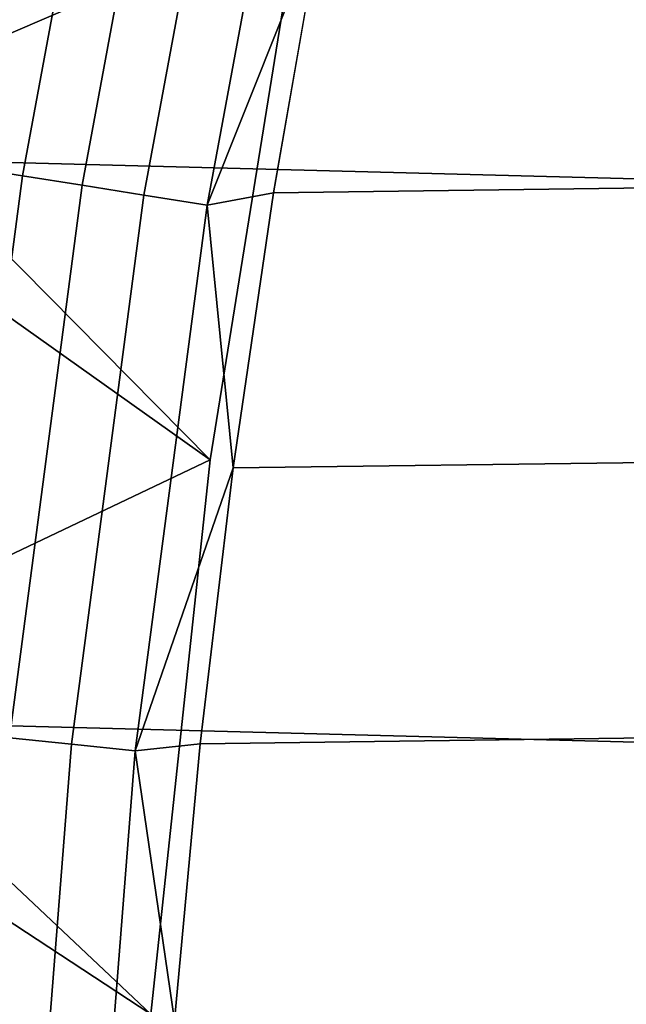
# Model space of a CAD drawing. Header units: metres. Extents: x -22 to 244, y -22 to 22.
# Tile 36 of 146: x -20.54 to -19.36, y 1.64 to 3.56. Entities that reach past the tile are written whole.
import ezdxf

# ---------------------------------------------------------------- set-up
doc = ezdxf.new("R2010")
doc.units = ezdxf.units.M
doc.layers.add('solid_10_151_113_XXX', color=7, linetype='CONTINUOUS')

msp = doc.modelspace()

# ---------------------------------------------------------------- linework, layer by layer
at = {"layer": 'solid_10_151_113_XXX'}
for points in [[(-20.285137, 5.43261, 0.5), (20.54162, 4.363688, 0.5), (20.741858, 3.282555, 0.5), (-20.541622, 4.363678, 0.5)], [(-20.880251, 4.363359, 213.252457), (-20.836807, 4.417855, 213.25), (-19.99407, 3.769957, 213.25), (-21.039543, 3.320789, 213.25)], [(-20.641718, 3.269327, 269.789795), (-20.442327, 4.34515, 269.789795), (-20.54553, 4.367087, 269.721405), (-20.745928, 3.285832, 269.721405)], [(-20.541622, 4.363678, 0.5), (20.741858, 3.282555, 0.5), (20.885252, 2.192265, 0.5), (-20.741865, 3.282506, 0.5)], [(-20.166376, 2.70048, 212.800003), (-19.994074, 3.769945, 212.800003), (-20.541622, 4.363682, 212.800003), (-20.741863, 3.282517, 212.800003)], [(-20.531013, 3.251793, 269.846771), (-20.332691, 4.321847, 269.846771), (-20.442327, 4.34515, 269.789795), (-20.641718, 3.269327, 269.789795)], [(-20.41503, 3.233423, 269.891693), (-20.217827, 4.297432, 269.891693), (-20.332691, 4.321847, 269.846771), (-20.531013, 3.251793, 269.846771)], [(-20.295038, 3.214418, 269.924103), (-20.098995, 4.272173, 269.924103), (-20.217827, 4.297432, 269.891693), (-20.41503, 3.233423, 269.891693)], [(-20.172358, 3.194988, 269.943604), (-19.977501, 4.246349, 269.943604), (-20.098995, 4.272173, 269.924103), (-20.295038, 3.214418, 269.924103)], [(19.843266, 4.281913, 269.950012), (-19.950293, 3.751758, 269.950012), (-20.043133, 3.219141, 269.950012), (19.950294, 3.751749, 269.950012)], [(-20.172358, 3.194988, 269.943604), (-19.950293, 3.751758, 269.950012), (-19.977501, 4.246349, 269.943604)], [(-21.039543, 3.320789, 213.25), (-19.99407, 3.769957, 213.25), (-20.166382, 2.700462, 213.25)], [(-20.166382, 2.700462, 213.25), (-19.99407, 3.769957, 213.25), (-19.994074, 3.769945, 212.800003), (-20.166376, 2.70048, 212.800003)], [(-20.172358, 3.194988, 269.943604), (-20.043133, 3.219141, 269.950012), (-19.950293, 3.751758, 269.950012)], [(19.950294, 3.751749, 269.950012), (-20.043133, 3.219141, 269.950012), (-20.121714, 2.684492, 269.950012), (20.043135, 3.219131, 269.950012)], [(-21.077187, 3.282684, 213.252457), (-21.039543, 3.320789, 213.25), (-20.166382, 2.700462, 213.25), (-21.184404, 2.216066, 213.25)], [(-20.741865, 3.282506, 0.5), (20.885252, 2.192265, 0.5), (20.971336, 1.096752, 0.5), (-20.885258, 2.192224, 0.5)], [(-20.281523, 1.623367, 212.800003), (-20.166376, 2.70048, 212.800003), (-20.741863, 3.282517, 212.800003), (-20.885256, 2.192233, 212.800003)], [(-20.673063, 2.172827, 269.846771), (-20.531013, 3.251793, 269.846771), (-20.641718, 3.269327, 269.789795), (-20.784533, 2.184542, 269.789795)], [(-20.556276, 2.160552, 269.891693), (-20.41503, 3.233423, 269.891693), (-20.531013, 3.251793, 269.846771), (-20.673063, 2.172827, 269.846771)], [(-20.435455, 2.147853, 269.924103), (-20.295038, 3.214418, 269.924103), (-20.41503, 3.233423, 269.891693), (-20.556276, 2.160552, 269.891693)], [(-20.311926, 2.134869, 269.943604), (-20.172358, 3.194988, 269.943604), (-20.295038, 3.214418, 269.924103), (-20.435455, 2.147853, 269.924103)], [(20.043135, 3.219131, 269.950012), (-20.121714, 2.684492, 269.950012), (-20.185982, 2.148501, 269.950012), (20.121714, 2.684484, 269.950012)], [(-20.172358, 3.194988, 269.943604), (-20.121714, 2.684492, 269.950012), (-20.043133, 3.219141, 269.950012)], [(-20.311926, 2.134869, 269.943604), (-20.121714, 2.684492, 269.950012), (-20.172358, 3.194988, 269.943604)], [(-21.184404, 2.216066, 213.25), (-20.166382, 2.700462, 213.25), (-20.281521, 1.623372, 213.25)], [(-20.281521, 1.623372, 213.25), (-20.166382, 2.700462, 213.25), (-20.166376, 2.70048, 212.800003), (-20.281523, 1.623367, 212.800003)], [(-20.311926, 2.134869, 269.943604), (-20.185982, 2.148501, 269.950012), (-20.121714, 2.684492, 269.950012)], [(20.121714, 2.684484, 269.950012), (-20.185982, 2.148501, 269.950012), (-20.235933, 1.611535, 269.950012), (20.185984, 2.148493, 269.950012)], [(-21.218229, 2.193304, 213.252457), (-21.184404, 2.216066, 213.25), (-20.281521, 1.623372, 213.25), (-21.271168, 1.107773, 213.25)], [(-20.885258, 2.192224, 0.5), (20.971336, 1.096752, 0.5), (21, 0, 0.5), (-20.971338, 1.096738, 0.5)], [(-20.281523, 1.623367, 212.800003), (-20.885256, 2.192233, 212.800003), (-20.971336, 1.096741, 212.800003)], [(-20.519859, 1.0754, 269.924103), (-20.435455, 2.147853, 269.924103), (-20.556276, 2.160552, 269.891693), (-20.641178, 1.081758, 269.891693)], [(-20.395819, 1.0689, 269.943604), (-20.311926, 2.134869, 269.943604), (-20.435455, 2.147853, 269.924103), (-20.519859, 1.0754, 269.924103)], [(-20.311926, 2.134869, 269.943604), (-20.235933, 1.611535, 269.950012), (-20.185982, 2.148501, 269.950012)], [(20.185984, 2.148493, 269.950012), (-20.235933, 1.611535, 269.950012), (-20.271559, 1.074087, 269.950012), (20.235935, 1.611528, 269.950012)], [(-20.395819, 1.0689, 269.943604), (-20.235933, 1.611535, 269.950012), (-20.311926, 2.134869, 269.943604)]]:
    msp.add_3dface(points, dxfattribs=at)

doc.saveas('drawing.dxf')
